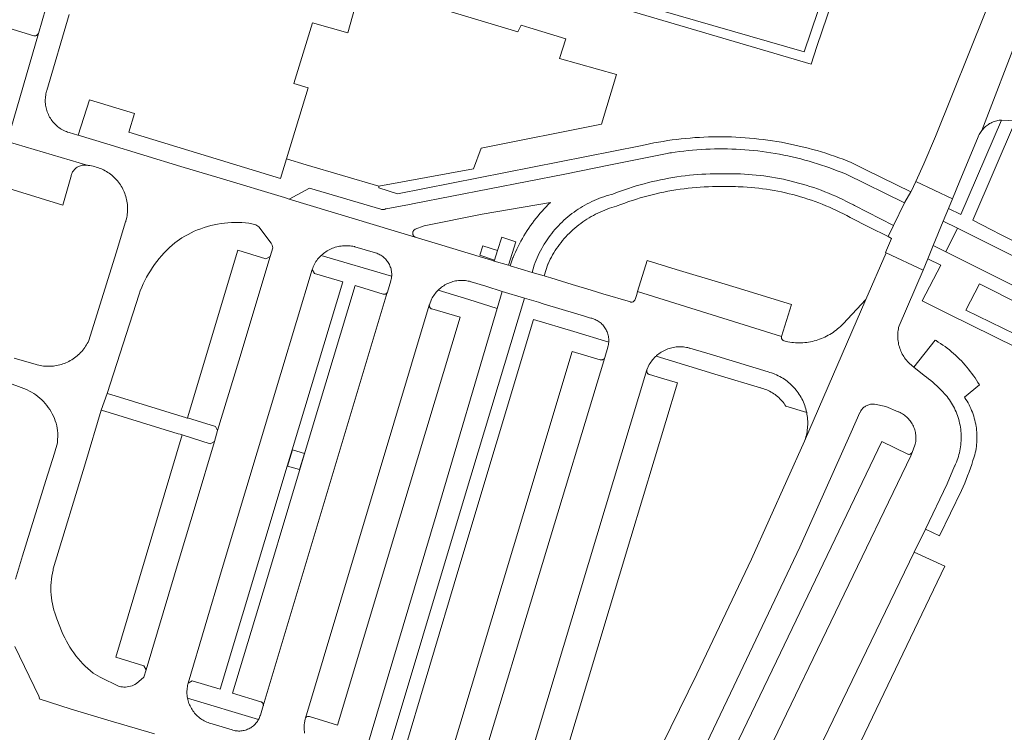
# Model space of a CAD drawing. Extents: x 146402 to 164798, y 455483 to 464134.
# Tile 189 of 256: x 156695 to 156827, y 459775 to 459870. Entities that reach past the tile are written whole.
import ezdxf

# ---------------------------------------------------------------- set-up
doc = ezdxf.new("R2010")
doc.units = 0
doc.header["$LTSCALE"] = 0.2
for name, color, linetype, lineweight in [('B-XX-VH-VERHARDING_ASFALT-GV', 252, 'CONTINUOUS', 18), ('B-XX-VH-VERHARDING_BETONSTRAATSTEEN-GV', 252, 'CONTINUOUS', 18), ('B-XX-VH-VERHARDING_TEGEL-GV', 252, 'CONTINUOUS', 18)]:
    doc.layers.add(name, color=color, linetype=linetype, lineweight=lineweight)

msp = doc.modelspace()

# ---------------------------------------------------------------- linework, layer by layer
at = {"layer": 'B-XX-VH-VERHARDING_ASFALT-GV'}
for points in [[(156829.901, 459886.05), (156824.09, 459871.485), (156817.352, 459854.691), (156815.751, 459851.016), (156814.692, 459848.672), (156819.605, 459846.323), (156820.616, 459848.769), (156822.98, 459854.451), (156823.041, 459854.637), (156823.11, 459854.795), (156823.186, 459854.948), (156823.269, 459855.099), (156823.359, 459855.245), (156823.456, 459855.387), (156823.56, 459855.524), (156828.583, 459868.629)], [(156698.029, 459871.925), (156697.039, 459868.524), (156692.931, 459854.332)], [(156761.878, 459767.763), (156778.63, 459823.404), (156778.952, 459824.124), (156779.053, 459824.291), (156779.16, 459824.454), (156779.274, 459824.612), (156779.394, 459824.765), (156779.521, 459824.913), (156779.653, 459825.056), (156779.792, 459825.194), (156779.858, 459825.255), (156779.935, 459825.325), (156780.084, 459825.451), (156780.238, 459825.57), (156780.397, 459825.683), (156780.561, 459825.79), (156780.728, 459825.889), (156780.9, 459825.982), (156781.075, 459826.067), (156781.253, 459826.146), (156781.435, 459826.216), (156781.62, 459826.28), (156781.806, 459826.335), (156781.995, 459826.383), (156782.186, 459826.424), (156782.378, 459826.456), (156782.572, 459826.48), (156782.766, 459826.497), (156782.96, 459826.505), (156783.155, 459826.506), (156783.35, 459826.498), (156783.545, 459826.483), (156783.738, 459826.459), (156783.93, 459826.428), (156784.121, 459826.389), (156784.31, 459826.342), (156784.374, 459826.324), (156786.649, 459825.656), (156787.991, 459825.24), (156794.905, 459823.13), (156795.134, 459823.066), (156795.361, 459822.994), (156795.586, 459822.914), (156795.808, 459822.827), (156796.027, 459822.733), (156796.242, 459822.631), (156796.454, 459822.523), (156796.662, 459822.407), (156796.866, 459822.284), (156797.066, 459822.154), (156797.262, 459822.018), (156797.452, 459821.875), (156797.638, 459821.726), (156797.819, 459821.571), (156797.994, 459821.41), (156798.164, 459821.243), (156798.328, 459821.07), (156798.487, 459820.892), (156798.639, 459820.709), (156798.785, 459820.521), (156798.925, 459820.328), (156799.058, 459820.13), (156799.184, 459819.928), (156799.304, 459819.722), (156799.416, 459819.512), (156799.521, 459819.298), (156799.62, 459819.081), (156799.71, 459818.861), (156799.794, 459818.638), (156799.87, 459818.412), (156799.938, 459818.184), (156799.998, 459817.953), (156800.051, 459817.721), (156800.059, 459817.686), (156800.096, 459817.487), (156800.133, 459817.252), (156800.162, 459817.015), (156800.183, 459816.778), (156800.196, 459816.54), (156800.201, 459816.302), (156800.199, 459816.064), (156800.188, 459815.826), (156800.169, 459815.588), (156800.142, 459815.352), (156800.108, 459815.116), (156800.065, 459814.881), (156800.014, 459814.649), (156799.956, 459814.418), (156799.89, 459814.189), (156799.78, 459813.845), (156807.998, 459832.845), (156804.934, 459829.598), (156804.758, 459829.415), (156804.577, 459829.238), (156804.39, 459829.066), (156804.198, 459828.901), (156804, 459828.742), (156803.798, 459828.589), (156803.591, 459828.442), (156803.379, 459828.302), (156803.163, 459828.169), (156802.944, 459828.043), (156802.72, 459827.923), (156802.492, 459827.811), (156802.261, 459827.706), (156802.027, 459827.608), (156801.79, 459827.518), (156801.55, 459827.435), (156801.308, 459827.36), (156801.063, 459827.293), (156800.817, 459827.233), (156800.569, 459827.181), (156800.319, 459827.137), (156800.068, 459827.101), (156799.816, 459827.073), (156799.563, 459827.053), (156799.31, 459827.041), (156799.056, 459827.036), (156798.802, 459827.04), (156798.549, 459827.052), (156798.296, 459827.071), (156798.044, 459827.099), (156797.793, 459827.135), (156797.543, 459827.178), (156797.294, 459827.23), (156797.048, 459827.289), (156797.032, 459827.293), (156796.973, 459827.313), (156796.916, 459827.341), (156796.864, 459827.375), (156796.816, 459827.416), (156796.774, 459827.463), (156796.738, 459827.514), (156796.709, 459827.57), (156796.688, 459827.629), (156796.674, 459827.69), (156796.668, 459827.752), (156796.67, 459827.815), (156796.68, 459827.877), (156796.687, 459827.905), (156777.381, 459833.914), (156777.26, 459833.518), (156777.037, 459832.83), (156777.012, 459832.771), (156776.98, 459832.716), (156776.942, 459832.665), (156776.897, 459832.62), (156776.847, 459832.58), (156776.793, 459832.547), (156776.734, 459832.521), (156776.673, 459832.503), (156776.61, 459832.492), (156776.547, 459832.49), (156776.483, 459832.495), (156776.421, 459832.508), (156776.411, 459832.511), (156772.744, 459833.617), (156771.143, 459834.083), (156768.631, 459834.854), (156765.737, 459835.735), (156765.141, 459835.922), (156764.857, 459836.007), (156763.26, 459836.487), (156760.294, 459837.378), (156760.288, 459837.38), (156760.068, 459837.444), (156758.161, 459837.999), (156758.105, 459838.015), (156756.158, 459838.599), (156751.148, 459840.113), (156747.553, 459841.212), (156730.665, 459846.319), (156730.053, 459846.504), (156721.388, 459849.103), (156716.151, 459850.683), (156706.195, 459853.7), (156702.38, 459854.874), (156702.303, 459854.898), (156701.139, 459855.223), (156700.959, 459855.282), (156700.782, 459855.348), (156700.607, 459855.421), (156700.436, 459855.502), (156700.269, 459855.59), (156700.105, 459855.685), (156699.946, 459855.787), (156699.791, 459855.896), (156699.64, 459856.011), (156699.495, 459856.132), (156699.355, 459856.259), (156699.22, 459856.392), (156699.091, 459856.531), (156698.968, 459856.675), (156698.852, 459856.824), (156698.742, 459856.977), (156698.638, 459857.136), (156698.541, 459857.298), (156698.451, 459857.465), (156698.368, 459857.635), (156698.293, 459857.809), (156698.224, 459857.985), (156698.164, 459858.164), (156698.111, 459858.346), (156698.065, 459858.53), (156698.028, 459858.715), (156697.998, 459858.902), (156697.977, 459859.09), (156697.963, 459859.279), (156697.957, 459859.468), (156697.959, 459859.657), (156697.97, 459859.846), (156697.988, 459860.035), (156698.014, 459860.222), (156698.048, 459860.408), (156698.09, 459860.593), (156698.14, 459860.776), (156698.161, 459860.845), (156701.158, 459871.063)], [(156828.583, 459868.629), (156823.56, 459855.524), (156823.669, 459855.656), (156823.785, 459855.783), (156823.906, 459855.904), (156824.033, 459856.02), (156824.165, 459856.129), (156824.302, 459856.233), (156824.444, 459856.329), (156824.59, 459856.419), (156824.74, 459856.503), (156824.894, 459856.579), (156825.051, 459856.648), (156825.212, 459856.709), (156825.374, 459856.763), (156825.54, 459856.809), (156825.707, 459856.848), (156825.876, 459856.878), (156826.046, 459856.901), (156826.084, 459856.905), (156826.162, 459856.902), (156828.057, 459856.82)], [(156692.841, 459854.026), (156703.715, 459850.816), (156703.93, 459850.79), (156704.144, 459850.757), (156704.357, 459850.715), (156704.568, 459850.666), (156704.777, 459850.609), (156704.984, 459850.545), (156705.188, 459850.472), (156705.389, 459850.392), (156705.587, 459850.305), (156705.782, 459850.211), (156705.974, 459850.109), (156706.161, 459850.001), (156706.345, 459849.885), (156706.523, 459849.764), (156706.698, 459849.635), (156706.867, 459849.5), (156707.032, 459849.359), (156707.191, 459849.212), (156707.344, 459849.059), (156707.492, 459848.9), (156707.634, 459848.737), (156707.769, 459848.568), (156707.899, 459848.394), (156708.022, 459848.216), (156708.138, 459848.033), (156708.247, 459847.846), (156708.35, 459847.655), (156708.445, 459847.46), (156708.533, 459847.262), (156708.613, 459847.061), (156708.687, 459846.857), (156708.752, 459846.651), (156708.81, 459846.442), (156708.86, 459846.231), (156708.902, 459846.019), (156708.937, 459845.805), (156708.964, 459845.59), (156708.982, 459845.374), (156708.993, 459845.158), (156708.995, 459844.941), (156708.99, 459844.725), (156708.977, 459844.508), (156708.955, 459844.293), (156708.926, 459844.078), (156708.889, 459843.865), (156708.844, 459843.653), (156708.808, 459843.508), (156708.774, 459843.404), (156708.742, 459843.315), (156708.719, 459843.254), (156707.456, 459839.091), (156703.795, 459827.34), (156703.699, 459827.144), (156703.596, 459826.951), (156703.486, 459826.762), (156703.37, 459826.578), (156703.247, 459826.397), (156703.117, 459826.222), (156702.98, 459826.051), (156702.838, 459825.885), (156702.69, 459825.725), (156702.535, 459825.57), (156702.376, 459825.421), (156702.211, 459825.278), (156702.041, 459825.141), (156701.865, 459825.011), (156701.686, 459824.887), (156701.501, 459824.769), (156701.313, 459824.659), (156701.121, 459824.555), (156700.925, 459824.458), (156700.726, 459824.369), (156700.523, 459824.287), (156700.318, 459824.213), (156700.11, 459824.146), (156699.9, 459824.087), (156699.687, 459824.035), (156699.473, 459823.991), (156699.258, 459823.955), (156699.041, 459823.927), (156698.824, 459823.907), (156698.606, 459823.896), (156698.387, 459823.892), (156698.169, 459823.896), (156697.951, 459823.908), (156697.733, 459823.927), (156697.517, 459823.955), (156697.301, 459823.991), (156697.087, 459824.035), (156696.875, 459824.087), (156696.749, 459824.121), (156693.785, 459824.995)], [(156791.472, 459751.337), (156814.452, 459798.989), (156815.987, 459802.072), (156818.906, 459808.153), (156819.898, 459810.497), (156819.922, 459810.548), (156820.033, 459810.79), (156820.136, 459811.035), (156820.232, 459811.284), (156820.321, 459811.535), (156820.401, 459811.788), (156820.475, 459812.044), (156820.54, 459812.302), (156820.598, 459812.562), (156820.647, 459812.823), (156820.689, 459813.086), (156820.723, 459813.35), (156820.749, 459813.615), (156820.767, 459813.88), (156820.777, 459814.146), (156820.78, 459814.412), (156820.774, 459814.678), (156820.76, 459814.944), (156820.738, 459815.209), (156820.708, 459815.474), (156820.67, 459815.737), (156820.624, 459815.999), (156820.571, 459816.26), (156820.51, 459816.519), (156820.44, 459816.776), (156820.364, 459817.031), (156820.279, 459817.283), (156820.187, 459817.533), (156820.088, 459817.78), (156819.981, 459818.023), (156819.867, 459818.264), (156819.746, 459818.501), (156819.617, 459818.734), (156819.482, 459818.963), (156819.34, 459819.188), (156819.191, 459819.409), (156819.036, 459819.625), (156818.874, 459819.836), (156818.793, 459819.932), (156818.549, 459820.209), (156818.3, 459820.48), (156818.045, 459820.747), (156817.784, 459821.007), (156817.517, 459821.262), (156817.245, 459821.511), (156816.968, 459821.754), (156816.685, 459821.991), (156816.398, 459822.222), (156816.105, 459822.447), (156815.808, 459822.665), (156814.447, 459823.753), (156813.828, 459824.264), (156813.71, 459824.384), (156813.572, 459824.534), (156813.44, 459824.69), (156813.314, 459824.85), (156813.194, 459825.016), (156813.082, 459825.186), (156812.976, 459825.36), (156812.876, 459825.538), (156812.784, 459825.72), (156812.699, 459825.906), (156812.622, 459826.095), (156812.552, 459826.286), (156812.489, 459826.481), (156812.434, 459826.677), (156812.387, 459826.876), (156812.348, 459827.076), (156812.317, 459827.277), (156812.293, 459827.48), (156812.277, 459827.683), (156812.27, 459827.887), (156812.27, 459828.091), (156812.279, 459828.295), (156812.295, 459828.499), (156812.319, 459828.701), (156812.352, 459828.903), (156812.392, 459829.103), (156812.44, 459829.301), (156815.657, 459836.774), (156810.709, 459839.114), (156807.998, 459832.845), (156799.78, 459813.845), (156792.669, 459798.018), (156785.337, 459782.627), (156777.152, 459765.958)], [(156732.723, 459774.724), (156732.696, 459774.911), (156732.676, 459775.098), (156732.665, 459775.287), (156732.662, 459775.476), (156732.667, 459775.665), (156732.679, 459775.853), (156732.7, 459776.041), (156732.814, 459776.628), (156732.82, 459776.648), (156732.842, 459776.703), (156732.847, 459776.713), (156749.456, 459832.073), (156749.478, 459832.147), (156749.767, 459832.882), (156749.854, 459833.051), (156749.948, 459833.216), (156750.049, 459833.376), (156750.157, 459833.533), (156750.271, 459833.684), (156750.392, 459833.831), (156750.518, 459833.973), (156750.63, 459834.089), (156750.651, 459834.109), (156750.789, 459834.239), (156750.932, 459834.364), (156751.08, 459834.482), (156751.234, 459834.594), (156751.392, 459834.699), (156751.554, 459834.798), (156751.72, 459834.89), (156751.89, 459834.974), (156752.063, 459835.052), (156752.24, 459835.122), (156752.419, 459835.184), (156752.601, 459835.239), (156752.785, 459835.286), (156752.971, 459835.326), (156753.158, 459835.358), (156753.346, 459835.381), (156753.535, 459835.397), (156753.725, 459835.405), (156753.915, 459835.404), (156754.105, 459835.396), (156754.294, 459835.38), (156754.482, 459835.356), (156754.669, 459835.324), (156754.855, 459835.284), (156755.039, 459835.236), (156755.049, 459835.233), (156757.039, 459834.627), (156759.225, 459833.911), (156762.224, 459833.003), (156764.11, 459832.471), (156764.728, 459832.269), (156769.367, 459830.881), (156770.12, 459830.646), (156770.945, 459830.391), (156771.099, 459830.361), (156771.252, 459830.323), (156771.402, 459830.277), (156771.55, 459830.224), (156771.695, 459830.163), (156771.836, 459830.095), (156771.974, 459830.02), (156772.108, 459829.938), (156772.238, 459829.849), (156772.363, 459829.753), (156772.483, 459829.652), (156772.598, 459829.544), (156772.707, 459829.431), (156772.81, 459829.312), (156772.907, 459829.189), (156772.997, 459829.06), (156773.081, 459828.927), (156773.158, 459828.79), (156773.228, 459828.65), (156773.29, 459828.505), (156773.346, 459828.358), (156773.393, 459828.209), (156773.433, 459828.057), (156773.466, 459827.903), (156773.49, 459827.747), (156773.506, 459827.591), (156773.515, 459827.434), (156773.515, 459827.277), (156773.509, 459827.14), (156773.508, 459827.12), (156773.492, 459826.964), (156773.469, 459826.808), (156773.437, 459826.654), (156773.398, 459826.502), (156773.382, 459826.447), (156772.989, 459825.076), (156756.262, 459769.828)], [(156692.793, 459821.773), (156695.091, 459820.907), (156695.219, 459820.857), (156695.53, 459820.723), (156695.834, 459820.574), (156696.13, 459820.411), (156696.419, 459820.234), (156696.699, 459820.043), (156696.969, 459819.84), (156697.23, 459819.624), (156697.48, 459819.396), (156697.72, 459819.157), (156697.947, 459818.906), (156698.163, 459818.645), (156698.365, 459818.374), (156698.555, 459818.094), (156698.732, 459817.805), (156698.894, 459817.508), (156699.043, 459817.204), (156699.177, 459816.893), (156699.296, 459816.576), (156699.4, 459816.254), (156699.488, 459815.927), (156699.561, 459815.597), (156699.618, 459815.263), (156699.66, 459814.927), (156699.608, 459813.638), (156699.179, 459812.261), (156698.039, 459808.594), (156696.478, 459803.548), (156694.924, 459798.499), (156693.961, 459795.354)], [(156783.022, 459765.739), (156790.308, 459781.001), (156799.137, 459799.637), (156806.029, 459815.06), (156807.206, 459817.706), (156807.209, 459817.713), (156807.266, 459817.824), (156807.329, 459817.931), (156807.399, 459818.033), (156807.476, 459818.131), (156807.558, 459818.224), (156807.647, 459818.311), (156807.741, 459818.392), (156807.84, 459818.468), (156807.943, 459818.536), (156808.051, 459818.598), (156808.162, 459818.653), (156808.277, 459818.7), (156808.395, 459818.74), (156808.515, 459818.773), (156808.637, 459818.797), (156808.76, 459818.814), (156808.884, 459818.823), (156809.008, 459818.823), (156809.132, 459818.816), (156810.689, 459818.513), (156812.337, 459817.807), (156812.435, 459817.766), (156812.593, 459817.692), (156812.747, 459817.612), (156812.898, 459817.525), (156813.044, 459817.43), (156813.186, 459817.329), (156813.323, 459817.222), (156813.455, 459817.108), (156813.582, 459816.989), (156813.703, 459816.864), (156813.818, 459816.733), (156813.927, 459816.597), (156814.03, 459816.457), (156814.126, 459816.311), (156814.215, 459816.162), (156814.298, 459816.009), (156814.373, 459815.852), (156814.441, 459815.691), (156814.501, 459815.528), (156814.554, 459815.362), (156814.6, 459815.194), (156814.637, 459815.024), (156814.667, 459814.852), (156814.689, 459814.68), (156814.702, 459814.506), (156814.708, 459814.332), (156814.706, 459814.158), (156814.696, 459813.984), (156814.678, 459813.811), (156814.652, 459813.639), (156814.618, 459813.468), (156814.576, 459813.299), (156814.202, 459812.346), (156814.003, 459811.878), (156794.995, 459772.385)], [(156693.867, 459786.312), (156697.082, 459779.644), (156697.163, 459779.376), (156697.157, 459779.306), (156701.433, 459777.93), (156706.328, 459776.461), (156712.594, 459774.597)]]:
    msp.add_lwpolyline(points, dxfattribs=at)
for points in [[(156789.435, 459853.038), (156788.85, 459853.045), (156788.266, 459853.045), (156787.681, 459853.036), (156787.097, 459853.02), (156786.513, 459852.995), (156785.93, 459852.963), (156785.347, 459852.922), (156784.764, 459852.874), (156784.182, 459852.817), (156783.601, 459852.753), (156783.021, 459852.681), (156782.442, 459852.6), (156781.914, 459852.52), (156781.696, 459852.49), (156781.337, 459852.405), (156773.512, 459850.86), (156767.616, 459849.668), (156747.431, 459845.715), (156746.809, 459845.603), (156743.662, 459845.018), (156743.59, 459844.979), (156743.515, 459844.947), (156743.437, 459844.922), (156743.357, 459844.905), (156743.276, 459844.896), (156743.194, 459844.895), (156743.113, 459844.902), (156743.032, 459844.917), (156742.954, 459844.94), (156742.94, 459844.945), (156733.391, 459847.786), (156730.665, 459846.319), (156747.553, 459841.212), (156747.494, 459841.247), (156747.439, 459841.288), (156747.39, 459841.336), (156747.347, 459841.389), (156747.309, 459841.447), (156747.279, 459841.508), (156747.257, 459841.573), (156747.242, 459841.64), (156747.234, 459841.708), (156747.235, 459841.777), (156747.244, 459841.845), (156747.261, 459841.912), (156747.285, 459841.976), (156747.317, 459842.037), (156747.355, 459842.093), (156747.4, 459842.145), (156747.451, 459842.192), (156747.506, 459842.232), (156747.566, 459842.265), (156747.576, 459842.27), (156748.742, 459842.732), (156756.549, 459844.294), (156765.707, 459845.852), (156765.413, 459845.567), (156765.125, 459845.277), (156764.842, 459844.981), (156764.565, 459844.679), (156764.294, 459844.372), (156764.029, 459844.06), (156763.771, 459843.743), (156763.518, 459843.42), (156763.272, 459843.093), (156763.033, 459842.762), (156762.799, 459842.425), (156762.573, 459842.084), (156762.353, 459841.739), (156762.14, 459841.389), (156761.934, 459841.036), (156761.735, 459840.678), (156761.543, 459840.316), (156761.358, 459839.951), (156761.18, 459839.583), (156761.009, 459839.21), (156760.846, 459838.835), (156760.69, 459838.457), (156760.675, 459838.419), (156760.294, 459837.378), (156763.26, 459836.487), (156763.522, 459837.46), (156763.643, 459837.785), (156763.771, 459838.107), (156763.907, 459838.426), (156764.05, 459838.742), (156764.2, 459839.055), (156764.358, 459839.364), (156764.522, 459839.669), (156764.694, 459839.97), (156764.872, 459840.268), (156765.057, 459840.561), (156765.249, 459840.85), (156765.448, 459841.134), (156765.653, 459841.414), (156765.864, 459841.688), (156766.082, 459841.958), (156766.306, 459842.223), (156766.536, 459842.483), (156766.772, 459842.737), (156767.014, 459842.985), (156767.261, 459843.229), (156767.514, 459843.466), (156767.772, 459843.697), (156768.036, 459843.922), (156768.304, 459844.142), (156768.578, 459844.354), (156768.857, 459844.561), (156769.14, 459844.761), (156769.428, 459844.955), (156769.72, 459845.141), (156770.016, 459845.321), (156770.317, 459845.495), (156770.621, 459845.661), (156770.929, 459845.82), (156771.241, 459845.972), (156771.556, 459846.117), (156771.874, 459846.254), (156772.196, 459846.384), (156772.52, 459846.507), (156772.847, 459846.622), (156773.177, 459846.729), (156773.509, 459846.829), (156773.843, 459846.921), (156774.042, 459846.972), (156774.563, 459847.174), (156775.087, 459847.368), (156775.614, 459847.555), (156776.144, 459847.734), (156776.676, 459847.905), (156777.21, 459848.069), (156777.747, 459848.225), (156778.286, 459848.374), (156778.827, 459848.515), (156779.37, 459848.648), (156779.914, 459848.773), (156780.461, 459848.89), (156781.009, 459849), (156781.559, 459849.102), (156782.11, 459849.196), (156782.662, 459849.282), (156783.215, 459849.36), (156783.77, 459849.43), (156784.326, 459849.492), (156784.882, 459849.546), (156785.439, 459849.593), (156785.997, 459849.631), (156786.555, 459849.661), (156787.113, 459849.684), (156787.672, 459849.698), (156788.231, 459849.704), (156788.79, 459849.703), (156789.057, 459849.699), (156789.585, 459849.705), (156790.113, 459849.704), (156790.641, 459849.694), (156791.169, 459849.677), (156791.697, 459849.651), (156792.224, 459849.618), (156792.75, 459849.576), (156793.276, 459849.527), (156793.801, 459849.469), (156794.325, 459849.404), (156794.848, 459849.331), (156795.37, 459849.25), (156795.891, 459849.161), (156796.41, 459849.063), (156796.927, 459848.959), (156797.444, 459848.846), (156797.958, 459848.725), (156798.47, 459848.597), (156798.98, 459848.461), (156799.489, 459848.318), (156799.995, 459848.166), (156800.498, 459848.007), (156800.999, 459847.841), (156801.498, 459847.666), (156801.994, 459847.485), (156802.487, 459847.295), (156802.977, 459847.099), (156803.464, 459846.895), (156803.948, 459846.683), (156804.429, 459846.464), (156804.906, 459846.238), (156805.38, 459846.005), (156805.85, 459845.765), (156806.317, 459845.517), (156806.476, 459845.431), (156811.696, 459842.762), (156811.699, 459842.769), (156813.172, 459845.819), (156805.34, 459849.627), (156804.801, 459849.852), (156804.258, 459850.071), (156803.713, 459850.281), (156803.165, 459850.484), (156802.614, 459850.68), (156802.061, 459850.868), (156801.505, 459851.049), (156800.946, 459851.221), (156800.386, 459851.387), (156799.823, 459851.544), (156799.258, 459851.694), (156798.691, 459851.836), (156798.122, 459851.97), (156797.551, 459852.097), (156796.979, 459852.215), (156796.405, 459852.326), (156795.83, 459852.429), (156795.253, 459852.524), (156794.675, 459852.611), (156794.096, 459852.69), (156793.516, 459852.762), (156792.935, 459852.825), (156792.353, 459852.881), (156791.77, 459852.928), (156791.187, 459852.967), (156790.603, 459852.999), (156790.019, 459853.022)], [(156722.927, 459843.168), (156723.395, 459843.181), (156723.863, 459843.178), (156724.332, 459843.159), (156724.799, 459843.124), (156725.264, 459843.073), (156725.47, 459843.046), (156726.208, 459842.839), (156726.602, 459842.594), (156728.262, 459840.397), (156728.378, 459840.12), (156728.428, 459839.967), (156728.453, 459839.772), (156728.099, 459838.615), (156723.917, 459824.638), (156721.072, 459815.271), (156720.635, 459813.811), (156718.197, 459805.569), (156716.067, 459798.459), (156711.472, 459783.184), (156711.187, 459782.194), (156710.177, 459781.343), (156709.988, 459781.233), (156709.79, 459781.138), (156709.586, 459781.057), (156709.377, 459780.991), (156709.164, 459780.94), (156708.947, 459780.906), (156708.729, 459780.887), (156708.51, 459780.884), (156708.291, 459780.897), (156708.073, 459780.926), (156707.867, 459780.968), (156705.306, 459782.204), (156704.383, 459782.755), (156704.019, 459783.053), (156703.665, 459783.363), (156703.323, 459783.686), (156702.991, 459784.019), (156702.671, 459784.364), (156702.363, 459784.719), (156702.067, 459785.085), (156701.784, 459785.46), (156701.513, 459785.845), (156701.256, 459786.239), (156701.013, 459786.641), (156700.783, 459787.052), (156700.567, 459787.47), (156700.366, 459787.895), (156700.225, 459788.217), (156699.508, 459790.035), (156699.359, 459790.423), (156699.224, 459790.817), (156699.106, 459791.216), (156699.002, 459791.619), (156698.914, 459792.025), (156698.842, 459792.435), (156698.786, 459792.847), (156698.745, 459793.261), (156698.721, 459793.677), (156698.712, 459794.093), (156698.72, 459794.508), (156698.743, 459794.924), (156698.782, 459795.338), (156698.838, 459795.75), (156698.909, 459796.16), (156698.996, 459796.567), (156699.036, 459796.735), (156703.342, 459810.935), (156705.471, 459818.03), (156706.278, 459820.263), (156710.529, 459833.541), (156710.703, 459834.012), (156710.891, 459834.478), (156711.095, 459834.937), (156711.313, 459835.389), (156711.545, 459835.835), (156711.792, 459836.272), (156712.052, 459836.702), (156712.326, 459837.123), (156712.613, 459837.535), (156712.913, 459837.938), (156713.225, 459838.331), (156713.55, 459838.714), (156713.887, 459839.087), (156714.236, 459839.448), (156714.596, 459839.798), (156714.968, 459840.137), (156715.319, 459840.439), (156716.289, 459841.105), (156716.691, 459841.346), (156717.101, 459841.573), (156717.518, 459841.786), (156717.942, 459841.985), (156718.373, 459842.169), (156718.81, 459842.338), (156719.252, 459842.492), (156719.699, 459842.631), (156720.151, 459842.755), (156720.607, 459842.863), (156721.066, 459842.955), (156721.528, 459843.032), (156721.993, 459843.093), (156722.459, 459843.138)], [(156820.263, 459842.412), (156818.379, 459843.358), (156817.026, 459840.085), (156818.726, 459839.224)], [(156738.026, 459840.054), (156738.225, 459840.062), (156738.424, 459840.061), (156738.624, 459840.052), (156738.822, 459840.035), (156739.02, 459840.01), (156739.216, 459839.978), (156739.412, 459839.937), (156739.463, 459839.925), (156742.255, 459839.086), (156742.403, 459839.038), (156742.548, 459838.981), (156742.69, 459838.918), (156742.829, 459838.847), (156742.963, 459838.77), (156743.094, 459838.685), (156743.22, 459838.594), (156743.341, 459838.497), (156743.457, 459838.393), (156743.568, 459838.284), (156743.673, 459838.169), (156743.772, 459838.048), (156743.864, 459837.923), (156743.95, 459837.794), (156744.029, 459837.66), (156744.101, 459837.522), (156744.166, 459837.38), (156744.224, 459837.236), (156744.274, 459837.089), (156744.317, 459836.939), (156744.351, 459836.787), (156744.378, 459836.634), (156744.397, 459836.48), (156744.408, 459836.324), (156744.411, 459836.169), (156744.406, 459836.014), (156744.404, 459835.977), (156744.393, 459835.859), (156744.372, 459835.704), (156744.344, 459835.551), (156744.307, 459835.4), (156744.295, 459835.357), (156743.842, 459833.851), (156743.821, 459833.795), (156743.814, 459833.783), (156727.19, 459778.366), (156726.797, 459777.11), (156726.748, 459776.963), (156726.692, 459776.819), (156726.628, 459776.679), (156726.557, 459776.541), (156726.555, 459776.537), (156726.479, 459776.408), (156726.394, 459776.279), (156726.303, 459776.154), (156726.205, 459776.034), (156726.101, 459775.92), (156725.992, 459775.811), (156725.877, 459775.707), (156725.757, 459775.61), (156725.631, 459775.519), (156725.502, 459775.435), (156725.368, 459775.358), (156725.231, 459775.288), (156725.089, 459775.225), (156724.945, 459775.169), (156724.798, 459775.12), (156724.649, 459775.08), (156724.498, 459775.047), (156724.346, 459775.022), (156724.192, 459775.005), (156724.038, 459774.996), (156723.883, 459774.995), (156723.729, 459775.002), (156723.575, 459775.017), (156723.422, 459775.04), (156723.271, 459775.071), (156723.121, 459775.109), (156723.032, 459775.136), (156720.332, 459775.95), (156720.15, 459775.997), (156719.971, 459776.052), (156719.794, 459776.115), (156719.62, 459776.185), (156719.449, 459776.263), (156719.282, 459776.348), (156719.119, 459776.439), (156718.959, 459776.538), (156718.804, 459776.643), (156718.653, 459776.755), (156718.508, 459776.874), (156718.367, 459776.998), (156718.232, 459777.128), (156718.103, 459777.264), (156717.979, 459777.405), (156717.862, 459777.551), (156717.751, 459777.703), (156717.646, 459777.859), (156717.549, 459778.019), (156717.458, 459778.183), (156717.374, 459778.351), (156717.297, 459778.522), (156717.228, 459778.696), (156717.167, 459778.874), (156717.113, 459779.053), (156717.067, 459779.235), (156717.031, 459779.401), (156717.028, 459779.419), (156716.997, 459779.604), (156716.975, 459779.79), (156716.96, 459779.977), (156716.953, 459780.164), (156716.954, 459780.352), (156716.963, 459780.539), (156716.981, 459780.726), (156717.006, 459780.912), (156717.039, 459781.097), (156717.08, 459781.28), (156717.116, 459781.418), (156721.67, 459796.769), (156729.54, 459822.927), (156733.75, 459836.883), (156733.816, 459837.064), (156733.889, 459837.243), (156733.97, 459837.418), (156734.057, 459837.589), (156734.152, 459837.757), (156734.254, 459837.921), (156734.362, 459838.08), (156734.477, 459838.235), (156734.598, 459838.385), (156734.725, 459838.53), (156734.859, 459838.669), (156734.947, 459838.756), (156734.961, 459838.769), (156735.111, 459838.9), (156735.266, 459839.025), (156735.427, 459839.144), (156735.591, 459839.256), (156735.76, 459839.362), (156735.934, 459839.46), (156736.111, 459839.552), (156736.291, 459839.636), (156736.475, 459839.713), (156736.662, 459839.783), (156736.851, 459839.845), (156737.043, 459839.9), (156737.237, 459839.946), (156737.432, 459839.985), (156737.629, 459840.016), (156737.827, 459840.039)], [(156762.224, 459833.003), (156759.225, 459833.911), (156758.558, 459831.652), (156750.372, 459803.912), (156740.876, 459772.177), (156740.881, 459772.175), (156740.195, 459769.914), (156743.014, 459769.058), (156754.181, 459806.335)]]:
    msp.add_lwpolyline(points, close=True, dxfattribs=at)
at = {"layer": 'B-XX-VH-VERHARDING_BETONSTRAATSTEEN-GV'}
for points in [[(156788.385, 459988.281), (156767.214, 459993.482), (156766.786, 459992.138), (156797.952, 459984.491), (156832.333, 459972.508), (156828.583, 459958.7), (156815.46, 459912.508), (156799.732, 459866.046), (156763.278, 459876.605), (156743.084, 459883.415), (156742.516, 459881.555), (156800.654, 459864.394), (156801.415, 459866.758), (156816.7, 459911.66), (156834.129, 459973.334), (156807.214, 459982.71), (156797.999, 459985.92)], [(156750.16, 459872.063), (156740.296, 459875.016), (156738.517, 459868.593), (156733.771, 459869.959), (156731.276, 459861.786), (156733.189, 459861.202), (156730.287, 459851.711), (156732.929, 459850.915), (156742.704, 459848.058), (156755.401, 459850.368), (156756.404, 459853.129), (156772.528, 459856.369), (156774.559, 459863.014), (156766.913, 459865.171), (156767.77, 459867.771), (156762.953, 459869.269), (156761.771, 459869.637), (156761.326, 459868.72)], [(156828.057, 459856.82), (156826.162, 459856.902), (156820.74, 459844.222), (156819.08, 459845.054), (156818.379, 459843.358), (156820.263, 459842.412), (156825.289, 459839.889), (156838.88, 459833.105), (156839.704, 459834.748), (156832.824, 459838.204), (156826.061, 459841.541), (156824.82, 459842.191), (156822.354, 459843.483), (156828.079, 459856.814)], [(156819.605, 459846.323), (156814.692, 459848.672), (156814.087, 459847.334), (156814.059, 459847.352), (156814.021, 459847.287), (156813.198, 459845.873), (156813.172, 459845.819), (156811.699, 459842.769), (156811.696, 459842.762), (156810.968, 459841.28), (156811.434, 459841.003), (156810.641, 459839.146), (156810.709, 459839.114), (156815.657, 459836.774), (156816.292, 459838.31), (156817.026, 459840.085), (156818.379, 459843.358), (156819.08, 459845.054)], [(156825.289, 459839.889), (156820.263, 459842.412), (156818.726, 459839.224), (156826.511, 459835.355), (156837.26, 459830), (156837.537, 459829.86), (156838.871, 459829.187), (156852.2, 459822.46), (156853.785, 459825.666), (156840.433, 459832.334), (156839.088, 459833.006), (156838.883, 459833.104), (156838.88, 459833.105)], [(156761.06, 459840.592), (156759.167, 459841.189), (156758.614, 459839.435), (156758.206, 459838.141), (156758.161, 459837.999), (156760.068, 459837.444)], [(156727.534, 459838.305), (156723.761, 459839.439), (156717.013, 459816.987), (156720.789, 459815.83), (156721.072, 459815.271), (156723.917, 459824.638), (156728.099, 459838.615)], [(156782.54, 459836.875), (156778.646, 459838.062), (156777.381, 459833.914), (156796.687, 459827.905), (156798.018, 459832.193), (156790.62, 459834.446), (156788.668, 459835.04)], [(156734.049, 459836.339), (156733.75, 459836.883), (156729.54, 459822.927), (156721.67, 459796.769), (156717.116, 459781.418), (156717.648, 459781.733), (156721.413, 459780.59), (156730.409, 459810.518), (156731.055, 459812.678), (156737.847, 459835.207)], [(156743.287, 459833.559), (156739.492, 459834.712), (156733.612, 459815.138), (156727.607, 459795.116), (156723.08, 459780.048), (156726.847, 459778.919), (156726.905, 459778.902), (156726.96, 459778.877), (156727.012, 459778.845), (156727.058, 459778.807), (156727.1, 459778.762), (156727.135, 459778.713), (156727.163, 459778.66), (156727.184, 459778.603), (156727.197, 459778.544), (156727.203, 459778.484), (156727.2, 459778.423), (156727.19, 459778.366), (156743.814, 459833.783), (156743.793, 459833.743), (156743.757, 459833.695), (156743.716, 459833.653), (156743.67, 459833.616), (156743.619, 459833.586), (156743.564, 459833.563), (156743.506, 459833.547), (156743.448, 459833.539), (156743.388, 459833.54), (156743.33, 459833.548)], [(156749.457, 459831.974), (156749.456, 459832.073), (156732.847, 459776.713), (156732.871, 459776.755), (156732.906, 459776.802), (156732.948, 459776.844), (156732.995, 459776.88), (156733.046, 459776.91), (156733.101, 459776.932), (156733.159, 459776.947), (156733.218, 459776.953), (156733.277, 459776.952), (156733.335, 459776.943), (156733.392, 459776.926), (156737.14, 459775.768), (156745.657, 459804.049), (156753.576, 459830.462), (156749.774, 459831.585), (156749.718, 459831.605), (156749.666, 459831.633), (156749.617, 459831.667), (156749.574, 459831.707), (156749.536, 459831.753), (156749.506, 459831.804), (156749.482, 459831.858), (156749.465, 459831.915)], [(156817.401, 459827.337), (156817.276, 459827.412), (156814.447, 459823.753), (156815.808, 459822.665), (156816.105, 459822.447), (156816.398, 459822.222), (156816.685, 459821.991), (156816.968, 459821.754), (156817.245, 459821.511), (156817.517, 459821.262), (156817.784, 459821.007), (156818.045, 459820.747), (156818.3, 459820.48), (156818.549, 459820.209), (156818.793, 459819.932), (156818.874, 459819.836), (156819.036, 459819.625), (156819.191, 459819.409), (156819.34, 459819.188), (156819.482, 459818.963), (156819.617, 459818.734), (156819.746, 459818.501), (156819.867, 459818.264), (156819.981, 459818.023), (156820.088, 459817.78), (156820.187, 459817.533), (156820.279, 459817.283), (156820.364, 459817.031), (156820.44, 459816.776), (156820.51, 459816.519), (156820.571, 459816.26), (156820.624, 459815.999), (156820.67, 459815.737), (156820.708, 459815.474), (156820.738, 459815.209), (156820.76, 459814.944), (156820.774, 459814.678), (156820.78, 459814.412), (156820.777, 459814.146), (156820.767, 459813.88), (156820.749, 459813.615), (156820.723, 459813.35), (156820.689, 459813.086), (156820.647, 459812.823), (156820.598, 459812.562), (156820.54, 459812.302), (156820.475, 459812.044), (156820.401, 459811.788), (156820.321, 459811.535), (156820.232, 459811.284), (156820.136, 459811.035), (156820.033, 459810.79), (156819.922, 459810.548), (156819.898, 459810.497), (156818.906, 459808.153), (156815.987, 459802.072), (156817.862, 459801.164), (156820.812, 459807.239), (156821.031, 459807.729), (156821.243, 459808.223), (156821.447, 459808.72), (156821.644, 459809.219), (156821.833, 459809.722), (156822.015, 459810.227), (156822.189, 459810.735), (156822.356, 459811.245), (156822.515, 459811.758), (156822.599, 459812.04), (156822.663, 459812.308), (156822.719, 459812.578), (156822.767, 459812.849), (156822.807, 459813.122), (156822.839, 459813.395), (156822.863, 459813.67), (156822.88, 459813.945), (156822.888, 459814.22), (156822.888, 459814.496), (156822.881, 459814.771), (156822.865, 459815.046), (156822.841, 459815.321), (156822.81, 459815.595), (156822.77, 459815.867), (156822.738, 459816.056), (156822.723, 459816.139), (156822.667, 459816.409), (156822.604, 459816.677), (156822.533, 459816.943), (156822.455, 459817.207), (156822.369, 459817.469), (156822.275, 459817.728), (156822.174, 459817.984), (156822.065, 459818.237), (156821.949, 459818.487), (156821.826, 459818.734), (156821.696, 459818.977), (156821.558, 459819.216), (156821.414, 459819.45), (156821.263, 459819.681), (156821.203, 459819.769), (156823.215, 459821.391), (156823.029, 459821.706), (156822.837, 459822.016), (156822.637, 459822.322), (156822.431, 459822.624), (156822.218, 459822.921), (156821.999, 459823.214), (156821.774, 459823.501), (156821.542, 459823.784), (156821.305, 459824.062), (156821.061, 459824.334), (156820.811, 459824.601), (156820.556, 459824.862), (156820.295, 459825.117), (156820.028, 459825.367), (156819.756, 459825.611), (156819.478, 459825.849), (156819.196, 459826.081), (156818.908, 459826.307), (156818.616, 459826.526), (156818.319, 459826.739), (156818.017, 459826.945), (156817.711, 459827.144)], [(156720.06, 459813.516), (156716.322, 459814.682), (156707.406, 459784.885), (156711.184, 459783.726), (156711.472, 459783.184), (156716.067, 459798.459), (156718.197, 459805.569), (156720.635, 459813.811)], [(156818.597, 459797.094), (156814.452, 459798.989), (156791.472, 459751.337), (156795.586, 459749.162)]]:
    msp.add_lwpolyline(points, close=True, dxfattribs=at)
for points in [[(156692.931, 459854.332), (156697.039, 459868.524), (156697.009, 459868.464), (156696.973, 459868.409), (156696.93, 459868.358), (156696.881, 459868.312), (156696.827, 459868.273), (156696.769, 459868.24), (156696.708, 459868.214), (156696.643, 459868.197), (156696.577, 459868.187), (156696.511, 459868.185), (156696.444, 459868.19), (156696.418, 459868.195), (156692.472, 459869.409)], [(156691.156, 459848.324), (156700.309, 459845.502), (156701.385, 459849.258), (156701.407, 459849.379), (156701.436, 459849.498), (156701.473, 459849.615), (156701.517, 459849.73), (156701.569, 459849.841), (156701.628, 459849.949), (156701.694, 459850.052), (156701.767, 459850.151), (156701.845, 459850.245), (156701.93, 459850.334), (156702.021, 459850.417), (156702.116, 459850.494), (156702.217, 459850.565), (156702.321, 459850.629), (156702.43, 459850.686), (156702.543, 459850.736), (156702.658, 459850.778), (156702.775, 459850.813), (156702.895, 459850.84), (156703.016, 459850.859), (156703.139, 459850.871), (156703.262, 459850.874), (156703.384, 459850.869), (156703.506, 459850.857), (156703.627, 459850.836), (156703.715, 459850.816), (156692.841, 459854.026)], [(156837.26, 459830), (156826.511, 459835.355), (156818.726, 459839.224), (156817.026, 459840.085), (156816.292, 459838.31), (156818.055, 459837.437), (156815.55, 459832.658), (156819.02, 459830.944), (156834.34, 459823.378)], [(156832.997, 459825.806), (156821.419, 459831.424), (156823.226, 459834.934), (156834.78, 459829.12)], [(156756.262, 459769.828), (156772.989, 459825.076), (156772.931, 459824.962), (156772.892, 459824.912), (156772.847, 459824.867), (156772.796, 459824.828), (156772.741, 459824.795), (156772.683, 459824.77), (156772.622, 459824.752), (156772.558, 459824.742), (156772.495, 459824.74), (156772.431, 459824.745), (156772.369, 459824.759), (156772.356, 459824.763), (156768.607, 459825.88), (156762.112, 459804.311), (156752.15, 459771.183)], [(156766.247, 459766.951), (156776.481, 459800.928), (156782.719, 459821.691), (156780.591, 459822.305), (156778.976, 459822.784), (156778.921, 459822.802), (156778.865, 459822.828), (156778.812, 459822.861), (156778.763, 459822.901), (156778.721, 459822.946), (156778.684, 459822.997), (156778.654, 459823.052), (156778.632, 459823.11), (156778.617, 459823.17), (156778.61, 459823.233), (156778.611, 459823.295), (156778.619, 459823.357), (156778.63, 459823.404), (156761.878, 459767.763)], [(156794.995, 459772.385), (156814.003, 459811.878), (156814.202, 459812.346), (156814.162, 459812.3), (156814.126, 459812.251), (156814.084, 459812.207), (156814.036, 459812.168), (156813.983, 459812.137), (156813.927, 459812.112), (156813.868, 459812.095), (156813.808, 459812.086), (156813.746, 459812.084), (156813.685, 459812.091), (156813.626, 459812.105), (156813.618, 459812.108), (156810.123, 459813.808), (156796.016, 459784.358), (156786.476, 459764.574)]]:
    msp.add_lwpolyline(points, dxfattribs=at)
at = {"layer": 'B-XX-VH-VERHARDING_TEGEL-GV'}
for points in [[(156709.931, 459857.773), (156703.905, 459859.613), (156702.38, 459854.874), (156706.195, 459853.7), (156716.151, 459850.683), (156721.388, 459849.103), (156730.053, 459846.504), (156730.665, 459846.319), (156733.391, 459847.786), (156742.94, 459844.945), (156742.954, 459844.94), (156743.032, 459844.917), (156743.113, 459844.902), (156743.194, 459844.895), (156743.276, 459844.896), (156743.357, 459844.905), (156743.437, 459844.922), (156743.515, 459844.947), (156743.59, 459844.979), (156743.662, 459845.018), (156746.809, 459845.603), (156747.431, 459845.715), (156767.616, 459849.668), (156773.512, 459850.86), (156781.337, 459852.405), (156781.696, 459852.49), (156781.914, 459852.52), (156782.442, 459852.6), (156783.021, 459852.681), (156783.601, 459852.753), (156784.182, 459852.817), (156784.764, 459852.874), (156785.347, 459852.922), (156785.93, 459852.963), (156786.513, 459852.995), (156787.097, 459853.02), (156787.681, 459853.036), (156788.266, 459853.045), (156788.85, 459853.045), (156789.435, 459853.038), (156790.019, 459853.022), (156790.603, 459852.999), (156791.187, 459852.967), (156791.77, 459852.928), (156792.353, 459852.881), (156792.935, 459852.825), (156793.516, 459852.762), (156794.096, 459852.69), (156794.675, 459852.611), (156795.253, 459852.524), (156795.83, 459852.429), (156796.405, 459852.326), (156796.979, 459852.215), (156797.551, 459852.097), (156798.122, 459851.97), (156798.691, 459851.836), (156799.258, 459851.694), (156799.823, 459851.544), (156800.386, 459851.387), (156800.946, 459851.221), (156801.505, 459851.049), (156802.061, 459850.868), (156802.614, 459850.68), (156803.165, 459850.484), (156803.713, 459850.281), (156804.258, 459850.071), (156804.801, 459849.852), (156805.34, 459849.627), (156813.172, 459845.819), (156813.198, 459845.873), (156814.021, 459847.287), (156808.101, 459850.194), (156806.038, 459851.207), (156805.507, 459851.419), (156804.935, 459851.639), (156804.359, 459851.851), (156803.781, 459852.056), (156803.2, 459852.254), (156802.617, 459852.444), (156802.031, 459852.626), (156801.443, 459852.8), (156800.852, 459852.967), (156800.26, 459853.126), (156799.665, 459853.278), (156799.069, 459853.422), (156798.47, 459853.558), (156797.87, 459853.686), (156797.269, 459853.806), (156796.666, 459853.918), (156796.061, 459854.023), (156795.455, 459854.12), (156794.848, 459854.208), (156794.24, 459854.289), (156793.631, 459854.362), (156793.021, 459854.427), (156792.41, 459854.484), (156791.798, 459854.533), (156791.186, 459854.574), (156790.573, 459854.607), (156789.96, 459854.632), (156789.347, 459854.649), (156788.734, 459854.658), (156788.12, 459854.659), (156787.507, 459854.652), (156786.893, 459854.637), (156786.28, 459854.614), (156785.668, 459854.583), (156785.055, 459854.544), (156784.444, 459854.497), (156783.832, 459854.442), (156783.222, 459854.38), (156782.613, 459854.309), (156782.004, 459854.23), (156781.397, 459854.144), (156780.791, 459854.049), (156780.186, 459853.946), (156779.582, 459853.836), (156778.98, 459853.718), (156778.38, 459853.592), (156777.781, 459853.458), (156745.19, 459847.033), (156742.667, 459847.803), (156742.704, 459848.058), (156732.929, 459850.915), (156730.287, 459851.711), (156729.485, 459849.086), (156709.172, 459855.287)], [(156790.113, 459849.704), (156789.585, 459849.705), (156789.057, 459849.699), (156788.79, 459849.703), (156788.231, 459849.704), (156787.672, 459849.698), (156787.113, 459849.684), (156786.555, 459849.661), (156785.997, 459849.631), (156785.439, 459849.593), (156784.882, 459849.546), (156784.326, 459849.492), (156783.77, 459849.43), (156783.215, 459849.36), (156782.662, 459849.282), (156782.11, 459849.196), (156781.559, 459849.102), (156781.009, 459849), (156780.461, 459848.89), (156779.914, 459848.773), (156779.37, 459848.648), (156778.827, 459848.515), (156778.286, 459848.374), (156777.747, 459848.225), (156777.21, 459848.069), (156776.676, 459847.905), (156776.144, 459847.734), (156775.614, 459847.555), (156775.087, 459847.368), (156774.563, 459847.174), (156774.042, 459846.972), (156773.843, 459846.921), (156773.509, 459846.829), (156773.177, 459846.729), (156772.847, 459846.622), (156772.52, 459846.507), (156772.196, 459846.384), (156771.874, 459846.254), (156771.556, 459846.117), (156771.241, 459845.972), (156770.929, 459845.82), (156770.621, 459845.661), (156770.317, 459845.495), (156770.016, 459845.321), (156769.72, 459845.141), (156769.428, 459844.955), (156769.14, 459844.761), (156768.857, 459844.561), (156768.578, 459844.354), (156768.304, 459844.142), (156768.036, 459843.922), (156767.772, 459843.697), (156767.514, 459843.466), (156767.261, 459843.229), (156767.014, 459842.985), (156766.772, 459842.737), (156766.536, 459842.483), (156766.306, 459842.223), (156766.082, 459841.958), (156765.864, 459841.688), (156765.653, 459841.414), (156765.448, 459841.134), (156765.249, 459840.85), (156765.057, 459840.561), (156764.872, 459840.268), (156764.694, 459839.97), (156764.522, 459839.669), (156764.358, 459839.364), (156764.2, 459839.055), (156764.05, 459838.742), (156763.907, 459838.426), (156763.771, 459838.107), (156763.643, 459837.785), (156763.522, 459837.46), (156763.26, 459836.487), (156764.857, 459836.007), (156765.35, 459837.585), (156765.373, 459837.636), (156765.517, 459837.939), (156765.667, 459838.238), (156765.825, 459838.534), (156765.99, 459838.826), (156766.161, 459839.114), (156766.34, 459839.398), (156766.525, 459839.677), (156766.717, 459839.952), (156766.915, 459840.222), (156767.12, 459840.488), (156767.331, 459840.748), (156767.548, 459841.003), (156767.771, 459841.254), (156768, 459841.498), (156768.235, 459841.738), (156768.475, 459841.971), (156768.721, 459842.199), (156768.973, 459842.42), (156769.229, 459842.636), (156769.491, 459842.846), (156769.758, 459843.049), (156770.029, 459843.246), (156770.305, 459843.436), (156770.585, 459843.62), (156770.87, 459843.796), (156771.159, 459843.966), (156771.452, 459844.129), (156771.748, 459844.286), (156772.049, 459844.434), (156772.352, 459844.576), (156772.659, 459844.71), (156772.97, 459844.838), (156773.283, 459844.957), (156773.599, 459845.069), (156773.917, 459845.174), (156774.238, 459845.271), (156774.561, 459845.36), (156774.648, 459845.394), (156775.157, 459845.591), (156775.669, 459845.78), (156776.184, 459845.962), (156776.701, 459846.136), (156777.221, 459846.302), (156777.743, 459846.461), (156778.267, 459846.612), (156778.794, 459846.756), (156779.322, 459846.891), (156779.853, 459847.019), (156780.385, 459847.139), (156780.919, 459847.252), (156781.455, 459847.356), (156781.992, 459847.453), (156782.53, 459847.541), (156783.07, 459847.622), (156783.611, 459847.695), (156784.153, 459847.76), (156784.696, 459847.817), (156785.239, 459847.866), (156785.784, 459847.907), (156786.328, 459847.94), (156786.873, 459847.966), (156787.419, 459847.983), (156787.965, 459847.992), (156788.51, 459847.993), (156789.056, 459847.986), (156789.483, 459847.992), (156790.001, 459847.991), (156790.52, 459847.983), (156790.863, 459847.972), (156791.038, 459847.966), (156791.557, 459847.942), (156792.074, 459847.909), (156792.591, 459847.869), (156793.108, 459847.821), (156793.624, 459847.764), (156794.138, 459847.7), (156794.652, 459847.628), (156795.165, 459847.548), (156795.676, 459847.46), (156796.185, 459847.364), (156796.694, 459847.26), (156797.2, 459847.148), (156797.705, 459847.029), (156798.208, 459846.902), (156798.709, 459846.767), (156799.208, 459846.624), (156799.704, 459846.474), (156800.198, 459846.316), (156800.69, 459846.151), (156801.179, 459845.978), (156801.665, 459845.797), (156802.148, 459845.609), (156802.629, 459845.413), (156803.106, 459845.211), (156803.581, 459845), (156804.052, 459844.783), (156804.519, 459844.558), (156804.983, 459844.326), (156805.443, 459844.087), (156805.9, 459843.841), (156808.434, 459842.56), (156810.968, 459841.28), (156811.696, 459842.762), (156806.476, 459845.431), (156806.317, 459845.517), (156805.85, 459845.765), (156805.38, 459846.005), (156804.906, 459846.238), (156804.429, 459846.464), (156803.948, 459846.683), (156803.464, 459846.895), (156802.977, 459847.099), (156802.487, 459847.295), (156801.994, 459847.485), (156801.498, 459847.666), (156800.999, 459847.841), (156800.498, 459848.007), (156799.995, 459848.166), (156799.489, 459848.318), (156798.98, 459848.461), (156798.47, 459848.597), (156797.958, 459848.725), (156797.444, 459848.846), (156796.927, 459848.959), (156796.41, 459849.063), (156795.891, 459849.161), (156795.37, 459849.25), (156794.848, 459849.331), (156794.325, 459849.404), (156793.801, 459849.469), (156793.276, 459849.527), (156792.75, 459849.576), (156792.224, 459849.618), (156791.697, 459849.651), (156791.169, 459849.677), (156790.641, 459849.694)], [(156738.424, 459840.061), (156738.225, 459840.062), (156738.026, 459840.054), (156737.827, 459840.039), (156737.629, 459840.016), (156737.432, 459839.985), (156737.237, 459839.946), (156737.043, 459839.9), (156736.851, 459839.845), (156736.662, 459839.783), (156736.475, 459839.713), (156736.291, 459839.636), (156736.111, 459839.552), (156735.934, 459839.46), (156735.76, 459839.362), (156735.591, 459839.256), (156735.427, 459839.144), (156735.266, 459839.025), (156735.111, 459838.9), (156734.961, 459838.769), (156734.947, 459838.756), (156744.404, 459835.977), (156744.406, 459836.014), (156744.411, 459836.169), (156744.408, 459836.324), (156744.397, 459836.48), (156744.378, 459836.634), (156744.351, 459836.787), (156744.317, 459836.939), (156744.274, 459837.089), (156744.224, 459837.236), (156744.166, 459837.38), (156744.101, 459837.522), (156744.029, 459837.66), (156743.95, 459837.794), (156743.864, 459837.923), (156743.772, 459838.048), (156743.673, 459838.169), (156743.568, 459838.284), (156743.457, 459838.393), (156743.341, 459838.497), (156743.22, 459838.594), (156743.094, 459838.685), (156742.963, 459838.77), (156742.829, 459838.847), (156742.69, 459838.918), (156742.548, 459838.981), (156742.403, 459839.038), (156742.255, 459839.086), (156739.463, 459839.925), (156739.412, 459839.937), (156739.216, 459839.978), (156739.02, 459840.01), (156738.822, 459840.035), (156738.624, 459840.052)], [(156758.614, 459839.435), (156756.645, 459840.06), (156756.235, 459838.767), (156758.206, 459838.141)], [(156753.915, 459835.404), (156753.725, 459835.405), (156753.535, 459835.397), (156753.346, 459835.381), (156753.158, 459835.358), (156752.971, 459835.326), (156752.785, 459835.286), (156752.601, 459835.239), (156752.419, 459835.184), (156752.24, 459835.122), (156752.063, 459835.052), (156751.89, 459834.974), (156751.72, 459834.89), (156751.554, 459834.798), (156751.392, 459834.699), (156751.234, 459834.594), (156751.08, 459834.482), (156750.932, 459834.364), (156750.789, 459834.239), (156750.651, 459834.109), (156750.63, 459834.089), (156754.742, 459832.825), (156758.558, 459831.652), (156759.225, 459833.911), (156757.039, 459834.627), (156755.049, 459835.233), (156755.039, 459835.236), (156754.855, 459835.284), (156754.669, 459835.324), (156754.482, 459835.356), (156754.294, 459835.38), (156754.105, 459835.396)], [(156783.35, 459826.498), (156783.155, 459826.506), (156782.96, 459826.505), (156782.766, 459826.497), (156782.572, 459826.48), (156782.378, 459826.456), (156782.186, 459826.424), (156781.995, 459826.383), (156781.806, 459826.335), (156781.62, 459826.28), (156781.435, 459826.216), (156781.253, 459826.146), (156781.075, 459826.067), (156780.9, 459825.982), (156780.728, 459825.889), (156780.561, 459825.79), (156780.397, 459825.683), (156780.238, 459825.57), (156780.084, 459825.451), (156779.935, 459825.325), (156779.858, 459825.255), (156784.272, 459823.911), (156788.176, 459822.723), (156793.853, 459820.996), (156793.898, 459820.985), (156794.103, 459820.929), (156794.305, 459820.865), (156794.505, 459820.793), (156794.702, 459820.715), (156794.896, 459820.628), (156795.087, 459820.535), (156795.274, 459820.434), (156795.457, 459820.327), (156795.636, 459820.212), (156795.81, 459820.091), (156795.98, 459819.964), (156796.144, 459819.83), (156796.304, 459819.69), (156796.458, 459819.544), (156796.607, 459819.393), (156796.75, 459819.236), (156796.887, 459819.073), (156797.017, 459818.906), (156797.141, 459818.734), (156797.259, 459818.557), (156800.059, 459817.686), (156800.051, 459817.721), (156799.998, 459817.953), (156799.938, 459818.184), (156799.87, 459818.412), (156799.794, 459818.638), (156799.71, 459818.861), (156799.62, 459819.081), (156799.521, 459819.298), (156799.416, 459819.512), (156799.304, 459819.722), (156799.184, 459819.928), (156799.058, 459820.13), (156798.925, 459820.328), (156798.785, 459820.521), (156798.639, 459820.709), (156798.487, 459820.892), (156798.328, 459821.07), (156798.164, 459821.243), (156797.994, 459821.41), (156797.819, 459821.571), (156797.638, 459821.726), (156797.452, 459821.875), (156797.262, 459822.018), (156797.066, 459822.154), (156796.866, 459822.284), (156796.662, 459822.407), (156796.454, 459822.523), (156796.242, 459822.631), (156796.027, 459822.733), (156795.808, 459822.827), (156795.586, 459822.914), (156795.361, 459822.994), (156795.134, 459823.066), (156794.905, 459823.13), (156787.991, 459825.24), (156786.649, 459825.656), (156784.374, 459826.324), (156784.31, 459826.342), (156784.121, 459826.389), (156783.93, 459826.428), (156783.738, 459826.459), (156783.545, 459826.483)], [(156706.756, 459820.116), (156706.278, 459820.263), (156705.471, 459818.03), (156705.949, 459817.883), (156715.792, 459814.854), (156716.046, 459814.776), (156716.326, 459814.694), (156716.322, 459814.682), (156720.06, 459813.516), (156720.635, 459813.811), (156721.072, 459815.271), (156720.789, 459815.83), (156717.013, 459816.987), (156717.004, 459816.957), (156716.647, 459817.063), (156716.425, 459817.132)], [(156732.705, 459812.216), (156731.088, 459812.695), (156730.443, 459810.517), (156732.06, 459810.038)], [(156726.555, 459776.537), (156717.031, 459779.401), (156717.067, 459779.235), (156717.113, 459779.053), (156717.167, 459778.874), (156717.228, 459778.696), (156717.297, 459778.522), (156717.374, 459778.351), (156717.458, 459778.183), (156717.549, 459778.019), (156717.646, 459777.859), (156717.751, 459777.703), (156717.862, 459777.551), (156717.979, 459777.405), (156718.103, 459777.264), (156718.232, 459777.128), (156718.367, 459776.998), (156718.508, 459776.874), (156718.653, 459776.755), (156718.804, 459776.643), (156718.959, 459776.538), (156719.119, 459776.439), (156719.282, 459776.348), (156719.449, 459776.263), (156719.62, 459776.185), (156719.794, 459776.115), (156719.971, 459776.052), (156720.15, 459775.997), (156720.332, 459775.95), (156723.032, 459775.136), (156723.121, 459775.109), (156723.271, 459775.071), (156723.422, 459775.04), (156723.575, 459775.017), (156723.729, 459775.002), (156723.883, 459774.995), (156724.038, 459774.996), (156724.192, 459775.005), (156724.346, 459775.022), (156724.498, 459775.047), (156724.649, 459775.08), (156724.798, 459775.12), (156724.945, 459775.169), (156725.089, 459775.225), (156725.231, 459775.288), (156725.368, 459775.358), (156725.502, 459775.435), (156725.631, 459775.519), (156725.757, 459775.61), (156725.877, 459775.707), (156725.992, 459775.811), (156726.101, 459775.92), (156726.205, 459776.034), (156726.303, 459776.154), (156726.394, 459776.279), (156726.479, 459776.408)]]:
    msp.add_lwpolyline(points, close=True, dxfattribs=at)
msp.add_lwpolyline([(156745.655, 459770.712), (156753.418, 459796.84), (156763.431, 459830.172), (156768.82, 459828.551), (156773.509, 459827.14), (156773.515, 459827.277), (156773.515, 459827.434), (156773.506, 459827.591), (156773.49, 459827.747), (156773.466, 459827.903), (156773.433, 459828.057), (156773.393, 459828.209), (156773.346, 459828.358), (156773.29, 459828.505), (156773.228, 459828.65), (156773.158, 459828.79), (156773.081, 459828.927), (156772.997, 459829.06), (156772.907, 459829.189), (156772.81, 459829.312), (156772.707, 459829.431), (156772.598, 459829.544), (156772.483, 459829.652), (156772.363, 459829.753), (156772.238, 459829.849), (156772.108, 459829.938), (156771.974, 459830.02), (156771.836, 459830.095), (156771.695, 459830.163), (156771.55, 459830.224), (156771.402, 459830.277), (156771.252, 459830.323), (156771.099, 459830.361), (156770.945, 459830.391), (156770.12, 459830.646), (156769.367, 459830.881), (156764.728, 459832.269), (156764.11, 459832.471), (156762.224, 459833.003), (156754.181, 459806.335), (156743.014, 459769.058)], dxfattribs=at)

doc.saveas('drawing.dxf')
